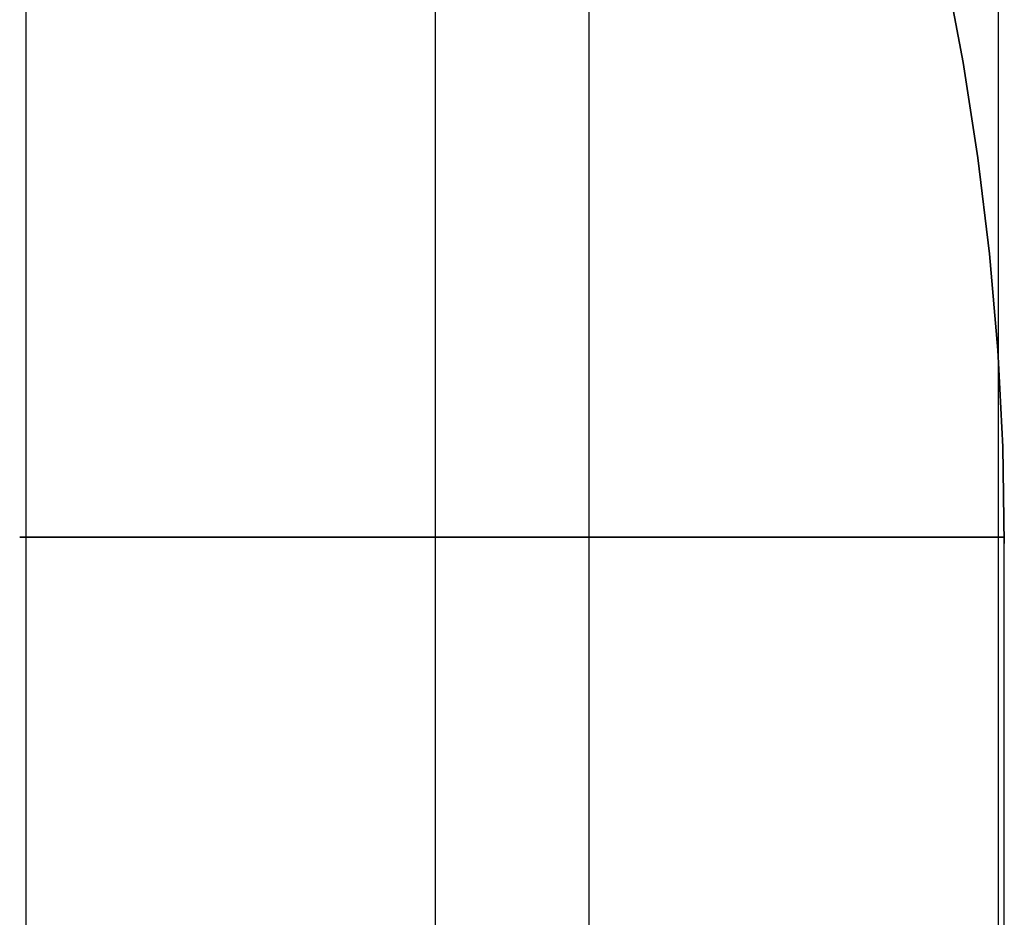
# Model space of a CAD drawing. Header units: millimetres. Extents: x 492 to 1282, y -834 to -234.
# Tile 87 of 93: x 1266 to 1282, y -286 to -272. Entities that reach past the tile are written whole.
import ezdxf

# ---------------------------------------------------------------- set-up
doc = ezdxf.new("R2010")
doc.units = ezdxf.units.MM
doc.layers.add('Volume$Layer 03', color=7, linetype='Continuous', true_color=0x000000)

msp = doc.modelspace()

# ---------------------------------------------------------------- linework, layer by layer
at = {"layer": 'Volume$Layer 03'}
for p, q in [((1272.926, -270.933, -6.942), (1272.926, -272.473, -7.235)), ((1281.214, -271.012, 390), (1281.507, -272.555, 390)), ((1281.507, -272.555, 392.5), (1281.214, -271.012, 392.5)), ((1281.507, -272.555, 391.25), (1281.214, -271.012, 391.25)), ((1282.077, -270.98, -0.132), (1282.077, -272.287, -0.427)), ((1275.423, -271.167, 9.312), (1275.423, -272.152, 9.018)), ((1266.272, -271.571, 2.293), (1266.272, -272.795, 2.017)), ((1275.423, -272.152, 9.018), (1275.423, -273.146, 8.758)), ((1282.077, -272.287, -0.427), (1282.077, -273.604, -0.677)), ((1272.926, -272.473, -7.235), (1272.926, -274.022, -7.475)), ((1281.507, -272.555, 390), (1281.748, -274.107, 390)), ((1281.748, -274.107, 392.5), (1281.507, -272.555, 392.5)), ((1281.748, -274.107, 391.25), (1281.507, -272.555, 391.25)), ((1266.272, -272.795, 2.017), (1266.272, -274.028, 1.782)), ((1275.423, -273.146, 8.758), (1275.422, -274.149, 8.532)), ((1282.077, -273.604, -0.677), (1282.077, -274.928, -0.882)), ((1266.272, -274.028, 1.782), (1266.272, -275.268, 1.59)), ((1272.926, -274.022, -7.475), (1272.927, -275.578, -7.661)), ((1281.748, -274.107, 390), (1281.935, -275.666, 390)), ((1281.935, -275.666, 392.5), (1281.748, -274.107, 392.5)), ((1281.935, -275.666, 391.25), (1281.748, -274.107, 391.25)), ((1275.422, -274.149, 8.532), (1275.422, -275.159, 8.34)), ((1282.077, -274.928, -0.882), (1282.077, -276.259, -1.042)), ((1275.422, -275.159, 8.34), (1275.422, -276.174, 8.182)), ((1266.272, -275.268, 1.59), (1266.272, -276.514, 1.441)), ((1272.927, -275.578, -7.661), (1272.927, -277.14, -7.795)), ((1281.935, -275.666, 390), (1282.069, -277.231, 390)), ((1282.069, -277.231, 392.5), (1281.935, -275.666, 392.5)), ((1282.069, -277.231, 391.25), (1281.935, -275.666, 391.25)), ((1275.422, -276.174, 8.182), (1275.422, -277.195, 8.06)), ((1282.077, -276.259, -1.042), (1282.077, -277.594, -1.156)), ((1266.272, -276.514, 1.441), (1266.272, -277.764, 1.334)), ((1272.927, -277.14, -7.795), (1272.927, -278.705, -7.875)), ((1275.422, -277.195, 8.06), (1275.422, -278.219, 7.972)), ((1282.069, -277.231, 390), (1282.15, -278.8, 390)), ((1282.15, -278.8, 392.5), (1282.069, -277.231, 392.5)), ((1282.15, -278.8, 391.25), (1282.069, -277.231, 391.25)), ((1282.077, -277.594, -1.156), (1282.077, -278.932, -1.225)), ((1266.272, -277.764, 1.334), (1266.272, -279.018, 1.269)), ((1275.422, -278.219, 7.972), (1275.422, -279.245, 7.92)), ((1272.927, -278.705, -7.875), (1272.927, -280.272, -7.902)), ((1282.15, -278.8, 390), (1282.176, -280.371, 390)), ((1282.176, -280.371, 392.5), (1282.15, -278.8, 392.5)), ((1282.176, -280.371, 391.25), (1282.15, -278.8, 391.25)), ((1266.272, -279.018, 1.269), (1266.272, -280.272, 1.248)), ((1282.077, -278.932, -1.225), (1282.077, -280.272, -1.248)), ((1275.422, -279.245, 7.92), (1275.422, -280.272, 7.902)), ((1266.182, -280.272, -0.344), (1266.175, -280.272, -0.066)), ((1266.175, -280.272, -0.066), (1266.177, -280.272, 0.212)), ((1266.177, -280.272, 0.212), (1266.189, -280.272, 0.489)), ((1266.199, -280.272, -0.621), (1266.182, -280.272, -0.344)), ((1266.189, -280.272, 0.489), (1266.211, -280.272, 0.766)), ((1266.225, -280.272, -0.897), (1266.199, -280.272, -0.621)), ((1266.211, -280.272, 0.766), (1266.243, -280.272, 1.042)), ((1266.261, -280.272, -1.173), (1266.225, -280.272, -0.897)), ((1266.243, -280.272, 1.042), (1266.284, -280.272, 1.316)), ((1266.306, -280.272, -1.447), (1266.261, -280.272, -1.173)), ((1266.272, -280.272, 1.248), (1266.272, -534.272, 1.248)), ((1266.284, -280.272, 1.316), (1266.334, -280.272, 1.589)), ((1266.361, -280.272, -1.719), (1266.306, -280.272, -1.447)), ((1266.334, -280.272, 1.589), (1266.394, -280.272, 1.861)), ((1266.426, -280.272, -1.989), (1266.361, -280.272, -1.719)), ((1266.394, -280.272, 1.861), (1266.463, -280.272, 2.13)), ((1266.499, -280.272, -2.257), (1266.426, -280.272, -1.989)), ((1266.463, -280.272, 2.13), (1266.542, -280.272, 2.396)), ((1266.582, -280.272, -2.522), (1266.499, -280.272, -2.257)), ((1266.542, -280.272, 2.396), (1266.629, -280.272, 2.659)), ((1266.674, -280.272, -2.784), (1266.582, -280.272, -2.522)), ((1266.629, -280.272, 2.659), (1266.726, -280.272, 2.92)), ((1266.776, -280.272, -3.042), (1266.674, -280.272, -2.784)), ((1266.726, -280.272, 2.92), (1266.832, -280.272, 3.176)), ((1266.886, -280.272, -3.297), (1266.776, -280.272, -3.042)), ((1266.832, -280.272, 3.176), (1266.947, -280.272, 3.429)), ((1267.004, -280.272, -3.548), (1266.886, -280.272, -3.297)), ((1266.947, -280.272, 3.429), (1267.07, -280.272, 3.678)), ((1267.132, -280.272, -3.795), (1267.004, -280.272, -3.548)), ((1267.07, -280.272, 3.678), (1267.202, -280.272, 3.922)), ((1267.268, -280.272, -4.037), (1267.132, -280.272, -3.795)), ((1267.202, -280.272, 3.922), (1267.342, -280.272, 4.162)), ((1267.412, -280.272, -4.274), (1267.268, -280.272, -4.037)), ((1267.342, -280.272, 4.162), (1267.491, -280.272, 4.397)), ((1267.565, -280.272, -4.507), (1267.412, -280.272, -4.274)), ((1267.491, -280.272, 4.397), (1267.648, -280.272, 4.626)), ((1267.725, -280.272, -4.733), (1267.565, -280.272, -4.507)), ((1267.648, -280.272, 4.626), (1267.812, -280.272, 4.85)), ((1267.893, -280.272, -4.954), (1267.725, -280.272, -4.733)), ((1267.812, -280.272, 4.85), (1267.984, -280.272, 5.068)), ((1268.069, -280.272, -5.169), (1267.893, -280.272, -4.954)), ((1267.984, -280.272, 5.068), (1268.164, -280.272, 5.279)), ((1268.252, -280.272, -5.378), (1268.069, -280.272, -5.169)), ((1268.164, -280.272, 5.279), (1268.351, -280.272, 5.485)), ((1268.442, -280.272, -5.58), (1268.252, -280.272, -5.378)), ((1268.351, -280.272, 5.485), (1268.545, -280.272, 5.684)), ((1268.639, -280.272, -5.776), (1268.442, -280.272, -5.58)), ((1268.545, -280.272, 5.684), (1268.745, -280.272, 5.876)), ((1268.843, -280.272, -5.965), (1268.639, -280.272, -5.776)), ((1268.745, -280.272, 5.876), (1268.952, -280.272, 6.061)), ((1269.053, -280.272, -6.146), (1268.843, -280.272, -5.965)), ((1268.952, -280.272, 6.061), (1269.166, -280.272, 6.238)), ((1269.27, -280.272, -6.32), (1269.053, -280.272, -6.146)), ((1269.166, -280.272, 6.238), (1269.385, -280.272, 6.408)), ((1269.492, -280.272, -6.486), (1269.27, -280.272, -6.32)), ((1269.385, -280.272, 6.408), (1269.611, -280.272, 6.571)), ((1269.72, -280.272, -6.645), (1269.492, -280.272, -6.486)), ((1269.611, -280.272, 6.571), (1269.842, -280.272, 6.725)), ((1269.953, -280.272, -6.796), (1269.72, -280.272, -6.645)), ((1269.842, -280.272, 6.725), (1270.078, -280.272, 6.871)), ((1270.192, -280.272, -6.938), (1269.953, -280.272, -6.796)), ((1270.078, -280.272, 6.871), (1270.318, -280.272, 7.009)), ((1270.435, -280.272, -7.072), (1270.192, -280.272, -6.938)), ((1270.318, -280.272, 7.009), (1270.564, -280.272, 7.139)), ((1270.683, -280.272, -7.198), (1270.435, -280.272, -7.072)), ((1270.564, -280.272, 7.139), (1270.814, -280.272, 7.26)), ((1270.934, -280.272, -7.315), (1270.683, -280.272, -7.198)), ((1270.814, -280.272, 7.26), (1271.068, -280.272, 7.372)), ((1271.19, -280.272, -7.423), (1270.934, -280.272, -7.315)), ((1271.068, -280.272, 7.372), (1271.326, -280.272, 7.476)), ((1271.45, -280.272, -7.522), (1271.19, -280.272, -7.423)), ((1271.326, -280.272, 7.476), (1271.587, -280.272, 7.57)), ((1271.712, -280.272, -7.612), (1271.45, -280.272, -7.522)), ((1271.587, -280.272, 7.57), (1271.851, -280.272, 7.655)), ((1271.978, -280.272, -7.693), (1271.712, -280.272, -7.612)), ((1271.851, -280.272, 7.655), (1272.118, -280.272, 7.731)), ((1272.246, -280.272, -7.764), (1271.978, -280.272, -7.693)), ((1272.118, -280.272, 7.731), (1272.388, -280.272, 7.798)), ((1272.517, -280.272, -7.826), (1272.246, -280.272, -7.764)), ((1272.388, -280.272, 7.798), (1272.66, -280.272, 7.855)), ((1272.79, -280.272, -7.879), (1272.517, -280.272, -7.826)), ((1272.66, -280.272, 7.855), (1272.933, -280.272, 7.903)), ((1273.064, -280.272, -7.923), (1272.79, -280.272, -7.879)), ((1272.927, -280.272, -7.902), (1272.927, -534.272, -7.902)), ((1272.933, -280.272, 7.903), (1273.208, -280.272, 7.941)), ((1273.34, -280.272, -7.956), (1273.064, -280.272, -7.923)), ((1273.208, -280.272, 7.941), (1273.484, -280.272, 7.97)), ((1273.616, -280.272, -7.98), (1273.34, -280.272, -7.956)), ((1273.484, -280.272, 7.97), (1273.761, -280.272, 7.989)), ((1273.894, -280.272, -7.995), (1273.616, -280.272, -7.98)), ((1273.761, -280.272, 7.989), (1274.039, -280.272, 7.999)), ((1274.171, -280.272, -8), (1273.894, -280.272, -7.995)), ((1274.039, -280.272, 7.999), (1274.317, -280.272, 7.999)), ((1274.449, -280.272, -7.995), (1274.171, -280.272, -8)), ((1274.317, -280.272, 7.999), (1274.594, -280.272, 7.989)), ((1274.726, -280.272, -7.981), (1274.449, -280.272, -7.995)), ((1274.594, -280.272, 7.989), (1274.871, -280.272, 7.97)), ((1275.003, -280.272, -7.957), (1274.726, -280.272, -7.981)), ((1274.871, -280.272, 7.97), (1275.147, -280.272, 7.941)), ((1275.278, -280.272, -7.923), (1275.003, -280.272, -7.957)), ((1275.147, -280.272, 7.941), (1275.422, -280.272, 7.902)), ((1275.553, -280.272, -7.88), (1275.278, -280.272, -7.923)), ((1275.422, -280.272, 7.902), (1275.696, -280.272, 7.854)), ((1275.422, -280.272, 7.902), (1275.422, -534.272, 7.902)), ((1275.825, -280.272, -7.828), (1275.553, -280.272, -7.88)), ((1275.696, -280.272, 7.854), (1275.968, -280.272, 7.796)), ((1276.096, -280.272, -7.766), (1275.825, -280.272, -7.828)), ((1275.968, -280.272, 7.796), (1276.237, -280.272, 7.73)), ((1276.365, -280.272, -7.694), (1276.096, -280.272, -7.766)), ((1276.237, -280.272, 7.73), (1276.504, -280.272, 7.653)), ((1276.63, -280.272, -7.614), (1276.365, -280.272, -7.694)), ((1276.504, -280.272, 7.653), (1276.768, -280.272, 7.568)), ((1276.893, -280.272, -7.524), (1276.63, -280.272, -7.614)), ((1276.768, -280.272, 7.568), (1277.029, -280.272, 7.473)), ((1277.153, -280.272, -7.425), (1276.893, -280.272, -7.524)), ((1277.029, -280.272, 7.473), (1277.287, -280.272, 7.37)), ((1277.408, -280.272, -7.317), (1277.153, -280.272, -7.425)), ((1277.287, -280.272, 7.37), (1277.541, -280.272, 7.257)), ((1277.66, -280.272, -7.201), (1277.408, -280.272, -7.317)), ((1277.541, -280.272, 7.257), (1277.791, -280.272, 7.136)), ((1277.908, -280.272, -7.075), (1277.66, -280.272, -7.201)), ((1277.791, -280.272, 7.136), (1278.036, -280.272, 7.006)), ((1278.152, -280.272, -6.941), (1277.908, -280.272, -7.075)), ((1278.036, -280.272, 7.006), (1278.277, -280.272, 6.868)), ((1278.39, -280.272, -6.799), (1278.152, -280.272, -6.941)), ((1278.277, -280.272, 6.868), (1278.513, -280.272, 6.721)), ((1278.624, -280.272, -6.649), (1278.39, -280.272, -6.799)), ((1278.513, -280.272, 6.721), (1278.744, -280.272, 6.567)), ((1278.852, -280.272, -6.49), (1278.624, -280.272, -6.649)), ((1278.744, -280.272, 6.567), (1278.969, -280.272, 6.404)), ((1279.074, -280.272, -6.324), (1278.852, -280.272, -6.49)), ((1278.969, -280.272, 6.404), (1279.188, -280.272, 6.234)), ((1279.291, -280.272, -6.15), (1279.074, -280.272, -6.324)), ((1279.188, -280.272, 6.234), (1279.402, -280.272, 6.056)), ((1279.501, -280.272, -5.969), (1279.291, -280.272, -6.15)), ((1279.402, -280.272, 6.056), (1279.609, -280.272, 5.871)), ((1279.705, -280.272, -5.781), (1279.501, -280.272, -5.969)), ((1279.609, -280.272, 5.871), (1279.809, -280.272, 5.679)), ((1279.902, -280.272, -5.585), (1279.705, -280.272, -5.781)), ((1279.809, -280.272, 5.679), (1280.003, -280.272, 5.48)), ((1280.093, -280.272, -5.383), (1279.902, -280.272, -5.585)), ((1280.003, -280.272, 5.48), (1280.189, -280.272, 5.274)), ((1280.276, -280.272, -5.174), (1280.093, -280.272, -5.383)), ((1280.189, -280.272, 5.274), (1280.369, -280.272, 5.063)), ((1280.452, -280.272, -4.959), (1280.276, -280.272, -5.174)), ((1280.369, -280.272, 5.063), (1280.541, -280.272, 4.844)), ((1280.62, -280.272, -4.739), (1280.452, -280.272, -4.959)), ((1280.541, -280.272, 4.844), (1280.705, -280.272, 4.621)), ((1280.781, -280.272, -4.512), (1280.62, -280.272, -4.739)), ((1280.705, -280.272, 4.621), (1280.862, -280.272, 4.391)), ((1280.933, -280.272, -4.28), (1280.781, -280.272, -4.512)), ((1280.862, -280.272, 4.391), (1281.01, -280.272, 4.156)), ((1281.078, -280.272, -4.043), (1280.933, -280.272, -4.28)), ((1281.01, -280.272, 4.156), (1281.15, -280.272, 3.917)), ((1281.214, -280.272, -3.801), (1281.078, -280.272, -4.043)), ((1281.15, -280.272, 3.917), (1281.282, -280.272, 3.672)), ((1281.342, -280.272, -3.554), (1281.214, -280.272, -3.801)), ((1281.282, -280.272, 3.672), (1281.405, -280.272, 3.423)), ((1281.461, -280.272, -3.303), (1281.342, -280.272, -3.554)), ((1281.405, -280.272, 3.423), (1281.519, -280.272, 3.17)), ((1281.571, -280.272, -3.048), (1281.461, -280.272, -3.303)), ((1281.519, -280.272, 3.17), (1281.625, -280.272, 2.913)), ((1281.672, -280.272, -2.79), (1281.571, -280.272, -3.048)), ((1281.625, -280.272, 2.913), (1281.722, -280.272, 2.653)), ((1281.765, -280.272, -2.528), (1281.672, -280.272, -2.79)), ((1281.722, -280.272, 2.653), (1281.809, -280.272, 2.39)), ((1281.848, -280.272, -2.263), (1281.765, -280.272, -2.528)), ((1281.809, -280.272, 2.39), (1281.888, -280.272, 2.123)), ((1281.922, -280.272, -1.995), (1281.848, -280.272, -2.263)), ((1281.888, -280.272, 2.123), (1281.957, -280.272, 1.854)), ((1281.986, -280.272, -1.725), (1281.922, -280.272, -1.995)), ((1281.957, -280.272, 1.854), (1282.016, -280.272, 1.583)), ((1282.041, -280.272, -1.453), (1281.986, -280.272, -1.725)), ((1282.016, -280.272, 1.583), (1282.067, -280.272, 1.31)), ((1282.087, -280.272, -1.179), (1282.041, -280.272, -1.453)), ((1282.067, -280.272, 1.31), (1282.107, -280.272, 1.035)), ((1282.077, -280.272, -1.248), (1282.077, -534.272, -1.248)), ((1282.123, -280.272, -0.904), (1282.087, -280.272, -1.179)), ((1282.107, -280.272, 1.035), (1282.138, -280.272, 0.759)), ((1282.15, -280.272, -0.628), (1282.123, -280.272, -0.904)), ((1282.138, -280.272, 0.759), (1282.16, -280.272, 0.482)), ((1282.167, -280.272, -0.35), (1282.15, -280.272, -0.628)), ((1282.16, -280.272, 0.482), (1282.172, -280.272, 0.205)), ((1282.174, -280.272, -0.073), (1282.167, -280.272, -0.35)), ((1282.172, -280.272, 0.205), (1282.174, -280.272, -0.073)), ((1282.176, -788.174, 390), (1282.176, -280.371, 390)), ((1282.176, -788.174, 392.5), (1282.176, -280.371, 392.5)), ((1282.176, -280.371, 392.5), (1282.176, -280.371, 390)), ((1282.176, -788.174, 391.25), (1282.176, -280.371, 391.25))]:
    msp.add_line(p, q, dxfattribs=at)

doc.saveas('drawing.dxf')
